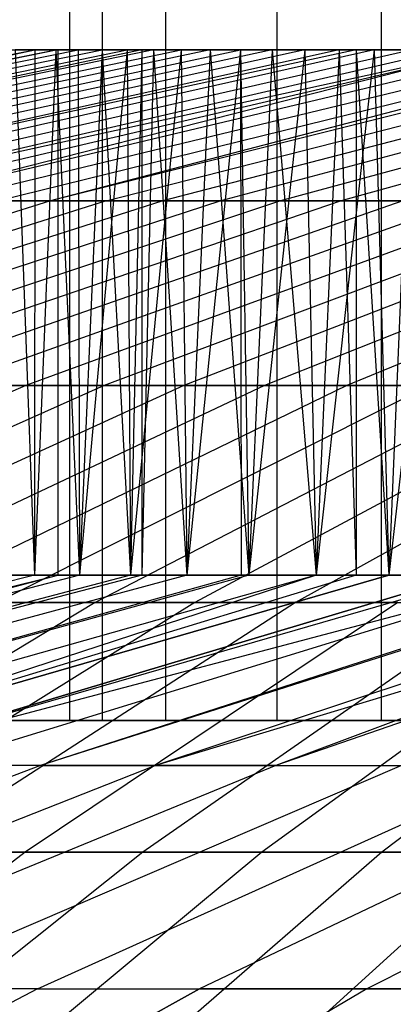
# Model space of a CAD drawing. Extents: x -125 to 125, y -143 to 0.
# Tile 170 of 241: x -9.57 to -8.41, y -26.68 to -23.62. Entities that reach past the tile are written whole.
import ezdxf

# ---------------------------------------------------------------- set-up
doc = ezdxf.new("R2010")
doc.units = 0
doc.header["$LTSCALE"] = 25.4
doc.layers.get('0').update_dxf_attribs({"linetype": 'CONTINUOUS'})

# ---------------------------------------------------------------- blocks, each defined once
blk = doc.blocks.new('NL2500026672_STL')
at = {"color": 0}
for p, q in [((-9.4185, -25.8, -17.6434), (-9.4185, -19.8, -17.6434)), ((-9.4185, -25.8, -17.6434), (-9.4185, -19.8, -17.6434)), ((-9.3177, -25.8, 17.6969), (-9.3177, -19.8, 17.6969)), ((-9.3177, -25.8, 17.6969), (-9.3177, -19.8, 17.6969)), ((-9.1214, -19.8, 16.0951), (-9.1214, -25.8, 16.0951)), ((-9.1214, -19.8, 16.0951), (-9.1214, -25.8, 16.0951)), ((-8.7752, -19.8, -16.2864), (-8.7752, -25.8, -16.2864)), ((-8.7752, -19.8, -16.2864), (-8.7752, -25.8, -16.2864)), ((-8.4495, -25.8, -18.1275), (-8.4495, -19.8, -18.1275)), ((-8.4495, -25.8, -18.1275), (-8.4495, -19.8, -18.1275)), ((-11.8823, -24.1847, -3.7503), (-9.5279, -23.7144, -3.0072)), ((-11.8823, -24.1847, -3.7503), (-9.5279, -23.7144, -3.0072)), ((-11.8006, -24.1847, 4), (-9.4624, -23.7144, 3.2074)), ((-11.8006, -24.1847, 4), (-9.4624, -23.7144, 3.2074)), ((-9.4561, -23.7144, -3.226), (-11.7136, -24.1847, -4.2479)), ((-11.7136, -24.1847, -4.2479), (-9.5279, -23.7144, -3.0072)), ((-11.7136, -24.1847, -4.2479), (-9.5279, -23.7144, -3.0072)), ((-11.7136, -24.1847, -4.2479), (-9.3926, -23.7144, -3.4062)), ((-11.7136, -24.1847, -4.2479), (-9.3926, -23.7144, -3.4062)), ((-9.4561, -23.7144, -3.226), (-11.7136, -24.1847, -4.2479)), ((-11.6215, -24.1847, 4.4939), (-9.3187, -23.7144, 3.6035)), ((-11.6215, -24.1847, 4.4939), (-9.3187, -23.7144, 3.6035)), ((-11.5241, -24.1847, -4.7379), (-9.2407, -23.7144, -3.7991)), ((-11.5241, -24.1847, -4.7379), (-9.2407, -23.7144, -3.7991)), ((-9.1585, -23.7144, 3.9931), (-11.4217, -24.1847, 4.9798)), ((-9.1585, -23.7144, 3.9931), (-11.4217, -24.1847, 4.9798)), ((-9.1953, -23.7144, 3.9076), (-11.4217, -24.1847, 4.9798)), ((-9.1953, -23.7144, 3.9076), (-11.4217, -24.1847, 4.9798)), ((-11.3142, -24.1847, -5.2195), (-9.0723, -23.7144, -4.1853)), ((-11.3142, -24.1847, -5.2195), (-9.0723, -23.7144, -4.1853)), ((-8.9821, -23.7144, 4.3756), (-11.2016, -24.1847, 5.4569)), ((-8.9821, -23.7144, 4.3756), (-11.2016, -24.1847, 5.4569)), ((-11.0841, -24.1847, -5.6918), (-8.8878, -23.7144, -4.564)), ((-11.0841, -24.1847, -5.6918), (-8.8878, -23.7144, -4.564)), ((-8.7896, -23.7144, 4.7504), (-10.9616, -24.1847, 5.9243)), ((-8.7896, -23.7144, 4.7504), (-10.9616, -24.1847, 5.9243)), ((-8.6875, -23.7144, -4.9347), (-10.8343, -24.1847, -6.1541)), ((-8.6875, -23.7144, -4.9347), (-10.8343, -24.1847, -6.1541)), ((-8.5284, -23.7144, 5.2048), (-10.7021, -24.1847, 6.3811)), ((-8.5815, -23.7144, 5.1167), (-10.7021, -24.1847, 6.3811)), ((-8.5284, -23.7144, 5.2048), (-10.7021, -24.1847, 6.3811)), ((-8.5815, -23.7144, 5.1167), (-10.7021, -24.1847, 6.3811)), ((-8.4718, -23.7144, -5.2965), (-10.5652, -24.1847, -6.6053)), ((-8.4718, -23.7144, -5.2965), (-10.5652, -24.1847, -6.6053)), ((-10.4236, -24.1847, 6.8266), (-8.3582, -23.7144, 5.4739)), ((-10.4236, -24.1847, 6.8266), (-8.3582, -23.7144, 5.4739)), ((-8.241, -23.7144, -5.6489), (-10.2774, -24.1847, -7.0448)), ((-8.241, -23.7144, -5.6489), (-10.2774, -24.1847, -7.0448)), ((-8.1257, -23.7144, -5.8135), (-10.2774, -24.1847, -7.0448)), ((-8.1257, -23.7144, -5.8135), (-10.2774, -24.1847, -7.0448)), ((-10.1265, -24.1847, 7.2599), (-8.12, -23.7144, 5.8214)), ((-10.1265, -24.1847, 7.2599), (-8.12, -23.7144, 5.8214)), ((-8.1257, -23.7144, -5.8135), (-9.9712, -24.1847, -7.4718)), ((-9.9712, -24.1847, -7.4718), (-7.9955, -23.7144, -5.9913)), ((-9.9712, -24.1847, -7.4718), (-7.9955, -23.7144, -5.9913)), ((-8.1257, -23.7144, -5.8135), (-9.9712, -24.1847, -7.4718)), ((-9.8115, -24.1847, 7.6804), (-7.8674, -23.7144, 6.1586)), ((-9.8115, -24.1847, 7.6804), (-7.8674, -23.7144, 6.1586)), ((-9.6474, -24.1847, -7.8855), (-7.7358, -23.7144, -6.3231)), ((-9.6474, -24.1847, -7.8855), (-7.7358, -23.7144, -6.3231)), ((-9.6462, -23.7144, -2.6029), (-9.5279, -23.7144, -3.0072)), ((-9.6462, -23.7144, -2.6029), (-9.5279, -23.7144, -3.0072)), ((-9.4624, -23.7144, 3.2074), (-9.5892, -23.7144, 2.8057)), ((-9.5892, -23.7144, 2.8057), (-9.5288, -25.3479, 3.0044)), ((-9.5892, -23.7144, 2.8057), (-9.5288, -25.3479, 3.0044)), ((-9.4624, -23.7144, 3.2074), (-9.5892, -23.7144, 2.8057)), ((-9.5279, -23.7144, -3.0072), (-9.5288, -25.3479, -3.0044)), ((-9.5279, -23.7144, -3.0072), (-9.5288, -25.3479, -3.0044)), ((-9.4624, -23.7144, 3.2074), (-9.5288, -25.3479, 3.0044)), ((-9.4624, -23.7144, 3.2074), (-9.5288, -25.3479, 3.0044)), ((-9.5279, -23.7144, -3.0072), (-9.4561, -23.7144, -3.226)), ((-9.5279, -23.7144, -3.0072), (-9.4561, -23.7144, -3.226)), ((-7.6008, -23.7144, 6.4847), (-9.479, -24.1847, 8.0872)), ((-7.6008, -23.7144, 6.4847), (-9.479, -24.1847, 8.0872)), ((-7.6797, -23.7144, 6.3911), (-9.479, -24.1847, 8.0872)), ((-7.6797, -23.7144, 6.3911), (-9.479, -24.1847, 8.0872)), ((-9.3187, -23.7144, 3.6035), (-9.4624, -23.7144, 3.2074)), ((-9.4624, -23.7144, 3.2074), (-9.3886, -25.3479, 3.4172)), ((-9.4624, -23.7144, 3.2074), (-9.3886, -25.3479, 3.4172)), ((-9.3187, -23.7144, 3.6035), (-9.4624, -23.7144, 3.2074)), ((-9.4561, -23.7144, -3.226), (-9.3926, -23.7144, -3.4062)), ((-9.4561, -23.7144, -3.226), (-9.3926, -23.7144, -3.4062)), ((-9.4561, -23.7144, -3.226), (-9.4561, -25.3479, -3.226)), ((-9.4561, -23.7144, -3.226), (-9.4561, -25.3479, -3.226)), ((-9.3926, -23.7144, -3.4062), (-9.2407, -23.7144, -3.7991)), ((-9.3926, -23.7144, -3.4062), (-9.2407, -23.7144, -3.7991)), ((-9.3926, -23.7144, -3.4062), (-9.3886, -25.3479, -3.4172)), ((-9.3926, -23.7144, -3.4062), (-9.3886, -25.3479, -3.4172)), ((-9.2407, -23.7144, -3.7991), (-9.3886, -25.3479, -3.4172)), ((-9.2407, -23.7144, -3.7991), (-9.3886, -25.3479, -3.4172)), ((-9.3187, -23.7144, 3.6035), (-9.3886, -25.3479, 3.4172)), ((-9.3187, -23.7144, 3.6035), (-9.3886, -25.3479, 3.4172)), ((-9.1953, -23.7144, 3.9076), (-9.3187, -23.7144, 3.6035)), ((-9.3187, -23.7144, 3.6035), (-9.2306, -25.3479, 3.8235)), ((-9.3187, -23.7144, 3.6035), (-9.2306, -25.3479, 3.8235)), ((-9.1953, -23.7144, 3.9076), (-9.3187, -23.7144, 3.6035)), ((-9.3064, -24.1847, -8.2852), (-7.4624, -23.7144, -6.6436)), ((-9.3064, -24.1847, -8.2852), (-7.4624, -23.7144, -6.6436)), ((-9.2407, -23.7144, -3.7991), (-9.0723, -23.7144, -4.1853)), ((-9.2407, -23.7144, -3.7991), (-9.0723, -23.7144, -4.1853)), ((-9.2407, -23.7144, -3.7991), (-9.2306, -25.3479, -3.8235)), ((-9.2407, -23.7144, -3.7991), (-9.2306, -25.3479, -3.8235)), ((-9.0723, -23.7144, -4.1853), (-9.2306, -25.3479, -3.8235)), ((-9.0723, -23.7144, -4.1853), (-9.2306, -25.3479, -3.8235)), ((-9.1953, -23.7144, 3.9076), (-9.2306, -25.3479, 3.8235)), ((-9.1953, -23.7144, 3.9076), (-9.2306, -25.3479, 3.8235)), ((-9.1585, -23.7144, 3.9931), (-9.1953, -23.7144, 3.9076)), ((-9.1953, -23.7144, 3.9076), (-9.1953, -25.3479, 3.9076)), ((-9.1953, -23.7144, 3.9076), (-9.1953, -25.3479, 3.9076)), ((-9.1585, -23.7144, 3.9931), (-9.1953, -23.7144, 3.9076)), ((-9.1585, -23.7144, 3.9931), (-9.1953, -25.3479, 3.9076)), ((-9.1585, -23.7144, 3.9931), (-9.1953, -25.3479, 3.9076)), ((-8.9821, -23.7144, 4.3756), (-9.1585, -23.7144, 3.9931)), ((-9.1585, -23.7144, 3.9931), (-9.0551, -25.3479, 4.2225)), ((-9.1585, -23.7144, 3.9931), (-9.0551, -25.3479, 4.2225)), ((-8.9821, -23.7144, 4.3756), (-9.1585, -23.7144, 3.9931)), ((-7.3206, -23.7144, 6.7994), (-9.1296, -24.1847, 8.4796)), ((-7.3206, -23.7144, 6.7994), (-9.1296, -24.1847, 8.4796)), ((-9.0723, -23.7144, -4.1853), (-8.8878, -23.7144, -4.564)), ((-9.0723, -23.7144, -4.1853), (-8.8878, -23.7144, -4.564)), ((-9.0723, -23.7144, -4.1853), (-9.0551, -25.3479, -4.2225)), ((-9.0723, -23.7144, -4.1853), (-9.0551, -25.3479, -4.2225)), ((-8.8878, -23.7144, -4.564), (-9.0551, -25.3479, -4.2225)), ((-8.8878, -23.7144, -4.564), (-9.0551, -25.3479, -4.2225)), ((-8.9821, -23.7144, 4.3756), (-9.0551, -25.3479, 4.2225)), ((-8.9821, -23.7144, 4.3756), (-9.0551, -25.3479, 4.2225)), ((-8.7896, -23.7144, 4.7504), (-8.9821, -23.7144, 4.3756)), ((-8.9821, -23.7144, 4.3756), (-8.8623, -25.3479, 4.6134)), ((-8.9821, -23.7144, 4.3756), (-8.8623, -25.3479, 4.6134)), ((-8.7896, -23.7144, 4.7504), (-8.9821, -23.7144, 4.3756)), ((-7.1927, -23.7144, -6.9346), (-8.9488, -24.1847, -8.6702)), ((-7.1927, -23.7144, -6.9346), (-8.9488, -24.1847, -8.6702)), ((-8.8878, -23.7144, -4.564), (-8.6875, -23.7144, -4.9347)), ((-8.8878, -23.7144, -4.564), (-8.6875, -23.7144, -4.9347)), ((-8.8878, -23.7144, -4.564), (-8.8623, -25.3479, -4.6134)), ((-8.8878, -23.7144, -4.564), (-8.8623, -25.3479, -4.6134)), ((-8.8878, -23.7144, -4.564), (-8.8856, -25.3479, -4.5684)), ((-8.8878, -23.7144, -4.564), (-8.8856, -25.3479, -4.5684)), ((-8.6875, -23.7144, -4.9347), (-8.8623, -25.3479, -4.6134)), ((-8.6875, -23.7144, -4.9347), (-8.8623, -25.3479, -4.6134)), ((-8.7896, -23.7144, 4.7504), (-8.8623, -25.3479, 4.6134)), ((-8.7896, -23.7144, 4.7504), (-8.8623, -25.3479, 4.6134)), ((-8.5815, -23.7144, 5.1167), (-8.7896, -23.7144, 4.7504)), ((-8.7896, -23.7144, 4.7504), (-8.6526, -25.3479, 4.9956)), ((-8.7896, -23.7144, 4.7504), (-8.6526, -25.3479, 4.9956)), ((-8.5815, -23.7144, 5.1167), (-8.7896, -23.7144, 4.7504)), ((-7.0275, -23.7144, 7.102), (-8.764, -24.1847, 8.8569)), ((-7.0275, -23.7144, 7.102), (-8.764, -24.1847, 8.8569)), ((-8.6875, -23.7144, -4.9347), (-8.4718, -23.7144, -5.2965)), ((-8.6875, -23.7144, -4.9347), (-8.4718, -23.7144, -5.2965)), ((-8.6875, -23.7144, -4.9347), (-8.6526, -25.3479, -4.9956)), ((-8.6875, -23.7144, -4.9347), (-8.6526, -25.3479, -4.9956)), ((-8.4718, -23.7144, -5.2965), (-8.6526, -25.3479, -4.9956)), ((-8.4718, -23.7144, -5.2965), (-8.6526, -25.3479, -4.9956)), ((-8.5815, -23.7144, 5.1167), (-8.6526, -25.3479, 4.9956)), ((-8.5815, -23.7144, 5.1167), (-8.6526, -25.3479, 4.9956)), ((-8.5284, -23.7144, 5.2048), (-8.5815, -23.7144, 5.1167)), ((-8.5815, -23.7144, 5.1167), (-8.5284, -25.3479, 5.2048)), ((-8.5815, -23.7144, 5.1167), (-8.5284, -25.3479, 5.2048)), ((-8.5284, -23.7144, 5.2048), (-8.5815, -23.7144, 5.1167)), ((-6.8762, -23.7144, -7.2486), (-8.5754, -24.1847, -9.0397)), ((-6.8762, -23.7144, -7.2486), (-8.5754, -24.1847, -9.0397)), ((-8.3582, -23.7144, 5.4739), (-8.5284, -23.7144, 5.2048)), ((-8.5284, -23.7144, 5.2048), (-8.5284, -25.3479, 5.2048)), ((-8.5284, -23.7144, 5.2048), (-8.5284, -25.3479, 5.2048)), ((-8.5284, -23.7144, 5.2048), (-8.4265, -25.3479, 5.3683)), ((-8.5284, -23.7144, 5.2048), (-8.4265, -25.3479, 5.3683)), ((-8.3582, -23.7144, 5.4739), (-8.5284, -23.7144, 5.2048)), ((-8.4718, -23.7144, -5.2965), (-8.241, -23.7144, -5.6489)), ((-8.4718, -23.7144, -5.2965), (-8.241, -23.7144, -5.6489)), ((-8.4718, -23.7144, -5.2965), (-8.4265, -25.3479, -5.3683)), ((-8.4718, -23.7144, -5.2965), (-8.4265, -25.3479, -5.3683)), ((-8.241, -23.7144, -5.6489), (-8.4265, -25.3479, -5.3683)), ((-8.241, -23.7144, -5.6489), (-8.4265, -25.3479, -5.3683)), ((-8.3582, -23.7144, 5.4739), (-8.4265, -25.3479, 5.3683)), ((-8.3582, -23.7144, 5.4739), (-8.4265, -25.3479, 5.3683)), ((-9.479, -24.1847, 8.0872), (-11.3406, -24.7581, 9.6754)), ((-9.479, -24.1847, 8.0872), (-11.3406, -24.7581, 9.6754)), ((-9.3064, -24.1847, -8.2852), (-11.1341, -24.7581, -9.9124)), ((-9.3064, -24.1847, -8.2852), (-11.1341, -24.7581, -9.9124)), ((-9.1296, -24.1847, 8.4796), (-10.9226, -24.7581, 10.1449)), ((-9.1296, -24.1847, 8.4796), (-10.9226, -24.7581, 10.1449)), ((-8.9488, -24.1847, -8.6702), (-10.7063, -24.7581, -10.3729)), ((-8.9488, -24.1847, -8.6702), (-10.7063, -24.7581, -10.3729)), ((-8.764, -24.1847, 8.8569), (-10.4852, -24.7581, 10.5963)), ((-8.764, -24.1847, 8.8569), (-10.4852, -24.7581, 10.5963)), ((-8.5754, -24.1847, -9.0397), (-10.2595, -24.7581, -10.8151)), ((-8.5754, -24.1847, -9.0397), (-10.2595, -24.7581, -10.8151)), ((-8.3829, -24.1847, 9.2185), (-10.0292, -24.7581, 11.0289)), ((-8.3829, -24.1847, 9.2185), (-10.0292, -24.7581, 11.0289)), ((-9.8115, -24.1847, 7.6804), (-9.479, -24.1847, 8.0872)), ((-9.8115, -24.1847, 7.6804), (-9.479, -24.1847, 8.0872)), ((-8.1867, -24.1847, -9.3932), (-9.7944, -24.7581, -11.2379)), ((-8.1867, -24.1847, -9.3932), (-9.7944, -24.7581, -11.2379)), ((-9.3064, -24.1847, -8.2852), (-9.6474, -24.1847, -7.8855)), ((-9.3064, -24.1847, -8.2852), (-9.6474, -24.1847, -7.8855)), ((-7.9868, -24.1847, 9.5637), (-9.5553, -24.7581, 11.4419)), ((-7.9868, -24.1847, 9.5637), (-9.5553, -24.7581, 11.4419)), ((-9.479, -24.1847, 8.0872), (-9.1296, -24.1847, 8.4796)), ((-9.479, -24.1847, 8.0872), (-9.1296, -24.1847, 8.4796)), ((-7.7834, -24.1847, -9.73), (-9.312, -24.7581, -11.6409)), ((-7.7834, -24.1847, -9.73), (-9.312, -24.7581, -11.6409)), ((-8.9488, -24.1847, -8.6702), (-9.3064, -24.1847, -8.2852)), ((-8.9488, -24.1847, -8.6702), (-9.3064, -24.1847, -8.2852)), ((-9.1296, -24.1847, 8.4796), (-8.764, -24.1847, 8.8569)), ((-9.1296, -24.1847, 8.4796), (-8.764, -24.1847, 8.8569)), ((-7.5765, -24.1847, 9.8919), (-9.0645, -24.7581, 11.8346)), ((-7.5765, -24.1847, 9.8919), (-9.0645, -24.7581, 11.8346)), ((-8.5754, -24.1847, -9.0397), (-8.9488, -24.1847, -8.6702)), ((-8.5754, -24.1847, -9.0397), (-8.9488, -24.1847, -8.6702)), ((-7.3663, -24.1847, -10.0494), (-8.813, -24.7581, -12.0231)), ((-7.3663, -24.1847, -10.0494), (-8.813, -24.7581, -12.0231)), ((-8.764, -24.1847, 8.8569), (-8.3829, -24.1847, 9.2185)), ((-8.764, -24.1847, 8.8569), (-8.3829, -24.1847, 9.2185)), ((-8.1867, -24.1847, -9.3932), (-8.5754, -24.1847, -9.0397)), ((-8.1867, -24.1847, -9.3932), (-8.5754, -24.1847, -9.0397)), ((-7.1528, -24.1847, 10.2025), (-8.5575, -24.7581, 12.2062)), ((-7.1528, -24.1847, 10.2025), (-8.5575, -24.7581, 12.2062)), ((-9.5553, -24.7581, 11.4419), (-11.1071, -25.4333, 13.3001)), ((-9.5553, -24.7581, 11.4419), (-11.1071, -25.4333, 13.3001)), ((-9.312, -24.7581, -11.6409), (-10.8242, -25.4333, -13.5313)), ((-9.312, -24.7581, -11.6409), (-10.8242, -25.4333, -13.5313)), ((-9.0645, -24.7581, 11.8346), (-10.5365, -25.4333, 13.7565)), ((-9.0645, -24.7581, 11.8346), (-10.5365, -25.4333, 13.7565)), ((-8.813, -24.7581, -12.0231), (-10.2442, -25.4333, -13.9756)), ((-8.813, -24.7581, -12.0231), (-10.2442, -25.4333, -13.9756)), ((-10.0292, -24.7581, 11.0289), (-9.5553, -24.7581, 11.4419)), ((-10.0292, -24.7581, 11.0289), (-9.5553, -24.7581, 11.4419)), ((-8.5575, -24.7581, 12.2062), (-9.9473, -25.4333, 14.1885)), ((-8.5575, -24.7581, 12.2062), (-9.9473, -25.4333, 14.1885)), ((-9.312, -24.7581, -11.6409), (-9.7944, -24.7581, -11.2379)), ((-9.312, -24.7581, -11.6409), (-9.7944, -24.7581, -11.2379)), ((-8.2983, -24.7581, -12.3839), (-9.6459, -25.4333, -14.395)), ((-8.2983, -24.7581, -12.3839), (-9.6459, -25.4333, -14.395)), ((-9.5553, -24.7581, 11.4419), (-9.0645, -24.7581, 11.8346)), ((-9.5553, -24.7581, 11.4419), (-9.0645, -24.7581, 11.8346)), ((-8.0354, -24.7581, 12.5561), (-9.3403, -25.4333, 14.5952)), ((-8.0354, -24.7581, 12.5561), (-9.3403, -25.4333, 14.5952)), ((-8.813, -24.7581, -12.0231), (-9.312, -24.7581, -11.6409)), ((-8.813, -24.7581, -12.0231), (-9.312, -24.7581, -11.6409)), ((-9.0645, -24.7581, 11.8346), (-8.5575, -24.7581, 12.2062)), ((-9.0645, -24.7581, 11.8346), (-8.5575, -24.7581, 12.2062)), ((-7.7688, -24.7581, -12.7227), (-9.0305, -25.4333, -14.7889)), ((-7.7688, -24.7581, -12.7227), (-9.0305, -25.4333, -14.7889)), ((-8.2983, -24.7581, -12.3839), (-8.813, -24.7581, -12.0231)), ((-8.2983, -24.7581, -12.3839), (-8.813, -24.7581, -12.0231)), ((-7.4989, -24.7581, 12.8837), (-8.7167, -25.4333, 14.976)), ((-7.4989, -24.7581, 12.8837), (-8.7167, -25.4333, 14.976)), ((-8.5575, -24.7581, 12.2062), (-8.0354, -24.7581, 12.5561)), ((-8.5575, -24.7581, 12.2062), (-8.0354, -24.7581, 12.5561)), ((-9.5288, -25.3479, 3.0044), (-11.8399, -25.9403, 3.7331)), ((-9.5288, -25.3479, -3.0044), (-11.8399, -25.9403, -3.7331)), ((-11.8399, -25.9403, -3.7331), (-9.4561, -25.3479, -3.226)), ((-9.5288, -25.3479, -3.0044), (-11.8399, -25.9403, -3.7331)), ((-9.5288, -25.3479, 3.0044), (-11.8399, -25.9403, 3.7331)), ((-11.8399, -25.9403, -3.7331), (-9.4561, -25.3479, -3.226)), ((-9.3886, -25.3479, 3.4172), (-11.6658, -25.9403, 4.246)), ((-9.3886, -25.3479, 3.4172), (-11.6658, -25.9403, 4.246)), ((-11.6658, -25.9403, -4.246), (-9.4561, -25.3479, -3.226)), ((-9.3886, -25.3479, -3.4172), (-11.6658, -25.9403, -4.246)), ((-9.3886, -25.3479, -3.4172), (-11.6658, -25.9403, -4.246)), ((-11.6658, -25.9403, -4.246), (-9.4561, -25.3479, -3.226)), ((-9.2306, -25.3479, 3.8235), (-11.4695, -25.9403, 4.7508)), ((-9.2306, -25.3479, 3.8235), (-11.4695, -25.9403, 4.7508)), ((-9.1953, -25.3479, 3.9076), (-11.4695, -25.9403, 4.7508)), ((-9.1953, -25.3479, 3.9076), (-11.4695, -25.9403, 4.7508)), ((-9.2306, -25.3479, -3.8235), (-11.4695, -25.9403, -4.7508)), ((-9.2306, -25.3479, -3.8235), (-11.4695, -25.9403, -4.7508)), ((-9.0551, -25.3479, 4.2225), (-11.2513, -25.9403, 5.2466)), ((-9.0551, -25.3479, 4.2225), (-11.2513, -25.9403, 5.2466)), ((-9.0551, -25.3479, -4.2225), (-11.2513, -25.9403, -5.2466)), ((-9.0551, -25.3479, -4.2225), (-11.2513, -25.9403, -5.2466)), ((-8.8623, -25.3479, 4.6134), (-11.0118, -25.9403, 5.7324)), ((-8.8623, -25.3479, 4.6134), (-11.0118, -25.9403, 5.7324)), ((-8.8623, -25.3479, -4.6134), (-11.0118, -25.9403, -5.7324)), ((-8.8623, -25.3479, -4.6134), (-11.0118, -25.9403, -5.7324)), ((-8.8856, -25.3479, -4.5684), (-11.0118, -25.9403, -5.7324)), ((-8.8856, -25.3479, -4.5684), (-11.0118, -25.9403, -5.7324)), ((-8.6526, -25.3479, 4.9956), (-10.7512, -25.9403, 6.2072)), ((-8.6526, -25.3479, 4.9956), (-10.7512, -25.9403, 6.2072)), ((-8.6526, -25.3479, -4.9956), (-10.7512, -25.9403, -6.2072)), ((-8.6526, -25.3479, -4.9956), (-10.7512, -25.9403, -6.2072)), ((-10.4703, -25.9403, 6.6703), (-8.4265, -25.3479, 5.3683)), ((-8.4265, -25.3479, -5.3683), (-10.4703, -25.9403, -6.6703)), ((-8.6526, -25.3479, 4.9956), (-10.4703, -25.9403, 6.6703)), ((-8.6526, -25.3479, 4.9956), (-10.4703, -25.9403, 6.6703)), ((-8.5284, -25.3479, 5.2048), (-10.4703, -25.9403, 6.6703)), ((-8.5284, -25.3479, 5.2048), (-10.4703, -25.9403, 6.6703)), ((-10.4703, -25.9403, 6.6703), (-8.4265, -25.3479, 5.3683)), ((-8.4265, -25.3479, -5.3683), (-10.4703, -25.9403, -6.6703)), ((-8.1843, -25.3479, 5.7307), (-10.1693, -25.9403, 7.1206)), ((-10.1693, -25.9403, -7.1206), (-8.1843, -25.3479, -5.7307)), ((-8.1843, -25.3479, 5.7307), (-10.1693, -25.9403, 7.1206)), ((-7.9265, -25.3479, -6.0822), (-10.1693, -25.9403, -7.1206)), ((-7.9265, -25.3479, -6.0822), (-10.1693, -25.9403, -7.1206)), ((-8.1257, -25.3479, -5.8135), (-10.1693, -25.9403, -7.1206)), ((-8.1257, -25.3479, -5.8135), (-10.1693, -25.9403, -7.1206)), ((-10.1693, -25.9403, -7.1206), (-8.1843, -25.3479, -5.7307)), ((-7.9265, -25.3479, 6.0822), (-9.8491, -25.9403, 7.5574)), ((-7.9265, -25.3479, 6.0822), (-9.8491, -25.9403, 7.5574)), ((-7.9265, -25.3479, -6.0822), (-9.8491, -25.9403, -7.5574)), ((-7.9265, -25.3479, -6.0822), (-9.8491, -25.9403, -7.5574)), ((-9.6507, -25.3479, -2.5859), (-9.5288, -25.3479, -3.0044)), ((-9.5288, -25.3479, 3.0044), (-9.6507, -25.3479, 2.5859)), ((-9.5288, -25.3479, 3.0044), (-9.6507, -25.3479, 2.5859)), ((-9.6507, -25.3479, -2.5859), (-9.5288, -25.3479, -3.0044)), ((-9.5288, -25.3479, -3.0044), (-9.4561, -25.3479, -3.226)), ((-9.3886, -25.3479, 3.4172), (-9.5288, -25.3479, 3.0044)), ((-9.5288, -25.3479, -3.0044), (-9.4561, -25.3479, -3.226)), ((-9.3886, -25.3479, 3.4172), (-9.5288, -25.3479, 3.0044)), ((-7.6797, -25.3479, 6.3911), (-9.51, -25.9403, 7.9799)), ((-7.6797, -25.3479, 6.3911), (-9.51, -25.9403, 7.9799)), ((-7.6537, -25.3479, 6.4222), (-9.51, -25.9403, 7.9799)), ((-7.6537, -25.3479, 6.4222), (-9.51, -25.9403, 7.9799)), ((-7.6537, -25.3479, -6.4222), (-9.51, -25.9403, -7.9799)), ((-7.6537, -25.3479, -6.4222), (-9.51, -25.9403, -7.9799)), ((-9.4561, -25.3479, -3.226), (-9.3886, -25.3479, -3.4172)), ((-9.4561, -25.3479, -3.226), (-9.3886, -25.3479, -3.4172)), ((-9.3886, -25.3479, -3.4172), (-9.2306, -25.3479, -3.8235)), ((-9.2306, -25.3479, 3.8235), (-9.3886, -25.3479, 3.4172)), ((-9.2306, -25.3479, 3.8235), (-9.3886, -25.3479, 3.4172)), ((-9.3886, -25.3479, -3.4172), (-9.2306, -25.3479, -3.8235)), ((-9.2306, -25.3479, -3.8235), (-9.0551, -25.3479, -4.2225)), ((-9.1953, -25.3479, 3.9076), (-9.2306, -25.3479, 3.8235)), ((-9.1953, -25.3479, 3.9076), (-9.2306, -25.3479, 3.8235)), ((-9.2306, -25.3479, -3.8235), (-9.0551, -25.3479, -4.2225)), ((-9.0551, -25.3479, 4.2225), (-9.1953, -25.3479, 3.9076)), ((-9.0551, -25.3479, 4.2225), (-9.1953, -25.3479, 3.9076)), ((-7.3663, -25.3479, 6.7499), (-9.1529, -25.9403, 8.3871)), ((-7.3663, -25.3479, 6.7499), (-9.1529, -25.9403, 8.3871)), ((-7.1927, -25.3479, -6.9346), (-9.1529, -25.9403, -8.3871)), ((-7.1927, -25.3479, -6.9346), (-9.1529, -25.9403, -8.3871)), ((-7.3663, -25.3479, -6.7499), (-9.1529, -25.9403, -8.3871)), ((-7.3663, -25.3479, -6.7499), (-9.1529, -25.9403, -8.3871)), ((-9.0551, -25.3479, -4.2225), (-8.8856, -25.3479, -4.5684)), ((-8.8623, -25.3479, 4.6134), (-9.0551, -25.3479, 4.2225)), ((-8.8623, -25.3479, 4.6134), (-9.0551, -25.3479, 4.2225)), ((-9.0551, -25.3479, -4.2225), (-8.8856, -25.3479, -4.5684)), ((-8.8856, -25.3479, -4.5684), (-8.8623, -25.3479, -4.6134)), ((-8.8856, -25.3479, -4.5684), (-8.8623, -25.3479, -4.6134)), ((-8.8623, -25.3479, -4.6134), (-8.6526, -25.3479, -4.9956)), ((-8.6526, -25.3479, 4.9956), (-8.8623, -25.3479, 4.6134)), ((-8.6526, -25.3479, 4.9956), (-8.8623, -25.3479, 4.6134)), ((-8.8623, -25.3479, -4.6134), (-8.6526, -25.3479, -4.9956)), ((-7.0648, -25.3479, 7.0648), (-8.7783, -25.9403, 8.7783)), ((-7.0648, -25.3479, 7.0648), (-8.7783, -25.9403, 8.7783)), ((-7.0648, -25.3479, -7.0648), (-8.7783, -25.9403, -8.7783)), ((-7.0648, -25.3479, -7.0648), (-8.7783, -25.9403, -8.7783)), ((-7.1927, -25.3479, -6.9346), (-8.7783, -25.9403, -8.7783)), ((-7.1927, -25.3479, -6.9346), (-8.7783, -25.9403, -8.7783)), ((-8.6526, -25.3479, -4.9956), (-8.4265, -25.3479, -5.3683)), ((-8.5284, -25.3479, 5.2048), (-8.6526, -25.3479, 4.9956)), ((-8.5284, -25.3479, 5.2048), (-8.6526, -25.3479, 4.9956)), ((-8.6526, -25.3479, -4.9956), (-8.4265, -25.3479, -5.3683)), ((-8.4265, -25.3479, 5.3683), (-8.5284, -25.3479, 5.2048)), ((-8.4265, -25.3479, 5.3683), (-8.5284, -25.3479, 5.2048)), ((-8.4265, -25.3479, -5.3683), (-8.1843, -25.3479, -5.7307)), ((-8.1843, -25.3479, 5.7307), (-8.4265, -25.3479, 5.3683)), ((-8.1843, -25.3479, 5.7307), (-8.4265, -25.3479, 5.3683)), ((-8.4265, -25.3479, -5.3683), (-8.1843, -25.3479, -5.7307)), ((-9.3403, -25.4333, 14.5952), (-10.6288, -26.2094, 16.6087)), ((-9.3403, -25.4333, 14.5952), (-10.6288, -26.2094, 16.6087)), ((-9.0305, -25.4333, -14.7889), (-10.2763, -26.2094, -16.8291)), ((-9.0305, -25.4333, -14.7889), (-10.2763, -26.2094, -16.8291)), ((-9.9473, -25.4333, 14.1885), (-9.3403, -25.4333, 14.5952)), ((-9.9473, -25.4333, 14.1885), (-9.3403, -25.4333, 14.5952)), ((-8.7167, -25.4333, 14.976), (-9.9192, -26.2094, 17.042)), ((-8.7167, -25.4333, 14.976), (-9.9192, -26.2094, 17.042)), ((-9.0305, -25.4333, -14.7889), (-9.6459, -25.4333, -14.395)), ((-9.0305, -25.4333, -14.7889), (-9.6459, -25.4333, -14.395)), ((-8.399, -25.4333, -15.1564), (-9.5577, -26.2094, -17.2473)), ((-8.399, -25.4333, -15.1564), (-9.5577, -26.2094, -17.2473)), ((-9.3403, -25.4333, 14.5952), (-8.7167, -25.4333, 14.976)), ((-9.3403, -25.4333, 14.5952), (-8.7167, -25.4333, 14.976)), ((-8.0776, -25.4333, 15.3301), (-9.1919, -26.2094, 17.445)), ((-8.0776, -25.4333, 15.3301), (-9.1919, -26.2094, 17.445)), ((-8.399, -25.4333, -15.1564), (-9.0305, -25.4333, -14.7889)), ((-8.399, -25.4333, -15.1564), (-9.0305, -25.4333, -14.7889)), ((-7.7526, -25.4333, -15.497), (-8.8221, -26.2094, -17.6349)), ((-7.7526, -25.4333, -15.497), (-8.8221, -26.2094, -17.6349)), ((-8.7167, -25.4333, 14.976), (-8.0776, -25.4333, 15.3301)), ((-8.7167, -25.4333, 14.976), (-8.0776, -25.4333, 15.3301)), ((-7.4242, -25.4333, 15.657), (-8.4484, -26.2094, 17.817)), ((-7.4242, -25.4333, 15.657), (-8.4484, -26.2094, 17.817)), ((-10.3599, -25.8, -17.1077), (-9.4185, -25.8, -17.6434)), ((-10.3599, -25.8, -17.1077), (-9.4185, -25.8, -17.6434)), ((-9.3177, -25.8, 17.6969), (-10.2621, -25.8, 17.1665)), ((-9.3177, -25.8, 17.6969), (-10.2621, -25.8, 17.1665)), ((-10.0095, -25.8, 15.5583), (-9.1214, -25.8, 16.0951)), ((-10.0095, -25.8, 15.5583), (-9.1214, -25.8, 16.0951)), ((-8.7752, -25.8, -16.2864), (-9.6746, -25.8, -15.7687)), ((-8.7752, -25.8, -16.2864), (-9.6746, -25.8, -15.7687)), ((-9.4185, -25.8, -17.6434), (-8.4495, -25.8, -18.1275)), ((-9.4185, -25.8, -17.6434), (-8.4495, -25.8, -18.1275)), ((-8.346, -25.8, 18.1754), (-9.3177, -25.8, 17.6969)), ((-8.346, -25.8, 18.1754), (-9.3177, -25.8, 17.6969)), ((-9.1214, -25.8, 16.0951), (-8.2045, -25.8, 16.5812)), ((-9.1214, -25.8, 16.0951), (-8.2045, -25.8, 16.5812)), ((-7.8482, -25.8, -16.7528), (-8.7752, -25.8, -16.2864)), ((-7.8482, -25.8, -16.7528), (-8.7752, -25.8, -16.2864)), ((-8.4495, -25.8, -18.1275), (-7.4557, -25.8, -18.5583)), ((-8.4495, -25.8, -18.1275), (-7.4557, -25.8, -18.5583)), ((-9.51, -25.9403, 7.9799), (-11.3455, -26.6347, 9.52)), ((-9.51, -25.9403, -7.9799), (-11.3455, -26.6347, -9.52)), ((-9.51, -25.9403, -7.9799), (-11.3455, -26.6347, -9.52)), ((-9.51, -25.9403, 7.9799), (-11.3455, -26.6347, 9.52)), ((-9.1529, -25.9403, 8.3871), (-10.9195, -26.6347, 10.0058)), ((-9.1529, -25.9403, 8.3871), (-10.9195, -26.6347, 10.0058)), ((-9.1529, -25.9403, -8.3871), (-10.9195, -26.6347, -10.0058)), ((-9.1529, -25.9403, -8.3871), (-10.9195, -26.6347, -10.0058)), ((-8.7783, -25.9403, 8.7783), (-10.4726, -26.6347, 10.4726)), ((-8.7783, -25.9403, 8.7783), (-10.4726, -26.6347, 10.4726)), ((-8.7783, -25.9403, -8.7783), (-10.4726, -26.6347, -10.4726)), ((-8.7783, -25.9403, -8.7783), (-10.4726, -26.6347, -10.4726)), ((-8.3871, -25.9403, 9.1529), (-10.0058, -26.6347, 10.9195)), ((-8.3871, -25.9403, 9.1529), (-10.0058, -26.6347, 10.9195)), ((-8.3871, -25.9403, -9.1529), (-10.0058, -26.6347, -10.9195)), ((-8.3871, -25.9403, -9.1529), (-10.0058, -26.6347, -10.9195)), ((-9.51, -25.9403, -7.9799), (-9.8491, -25.9403, -7.5574)), ((-9.51, -25.9403, 7.9799), (-9.8491, -25.9403, 7.5574)), ((-9.51, -25.9403, 7.9799), (-9.8491, -25.9403, 7.5574)), ((-9.51, -25.9403, -7.9799), (-9.8491, -25.9403, -7.5574)), ((-9.52, -26.6347, 11.3455), (-7.9799, -25.9403, 9.51)), ((-9.52, -26.6347, 11.3455), (-7.9799, -25.9403, 9.51)), ((-9.52, -26.6347, -11.3455), (-7.9799, -25.9403, -9.51)), ((-9.52, -26.6347, -11.3455), (-7.9799, -25.9403, -9.51)), ((-9.51, -25.9403, 7.9799), (-9.1529, -25.9403, 8.3871)), ((-9.1529, -25.9403, -8.3871), (-9.51, -25.9403, -7.9799)), ((-9.51, -25.9403, 7.9799), (-9.1529, -25.9403, 8.3871)), ((-9.1529, -25.9403, -8.3871), (-9.51, -25.9403, -7.9799)), ((-9.1529, -25.9403, 8.3871), (-8.7783, -25.9403, 8.7783)), ((-8.7783, -25.9403, -8.7783), (-9.1529, -25.9403, -8.3871)), ((-9.1529, -25.9403, 8.3871), (-8.7783, -25.9403, 8.7783)), ((-8.7783, -25.9403, -8.7783), (-9.1529, -25.9403, -8.3871)), ((-7.5574, -25.9403, 9.8491), (-9.0161, -26.6347, 11.75)), ((-7.5574, -25.9403, 9.8491), (-9.0161, -26.6347, 11.75)), ((-7.5574, -25.9403, -9.8491), (-9.0161, -26.6347, -11.75)), ((-7.5574, -25.9403, -9.8491), (-9.0161, -26.6347, -11.75)), ((-8.7783, -25.9403, 8.7783), (-8.3871, -25.9403, 9.1529)), ((-8.7783, -25.9403, -8.7783), (-8.3871, -25.9403, -9.1529)), ((-8.7783, -25.9403, 8.7783), (-8.3871, -25.9403, 9.1529)), ((-8.7783, -25.9403, -8.7783), (-8.3871, -25.9403, -9.1529)), ((-7.1206, -25.9403, 10.1693), (-8.495, -26.6347, 12.1321)), ((-7.1206, -25.9403, -10.1693), (-8.495, -26.6347, -12.1321)), ((-7.1206, -25.9403, -10.1693), (-8.495, -26.6347, -12.1321)), ((-7.1206, -25.9403, 10.1693), (-8.495, -26.6347, 12.1321)), ((-9.5577, -26.2094, -17.2473), (-10.6996, -27.0849, -19.3079)), ((-9.5577, -26.2094, -17.2473), (-10.6996, -27.0849, -19.3079)), ((-9.1919, -26.2094, 17.445), (-10.2902, -27.0849, 19.5292)), ((-9.1919, -26.2094, 17.445), (-10.2902, -27.0849, 19.5292)), ((-9.5577, -26.2094, -17.2473), (-10.2763, -26.2094, -16.8291)), ((-9.5577, -26.2094, -17.2473), (-10.2763, -26.2094, -16.8291)), ((-9.9192, -26.2094, 17.042), (-9.1919, -26.2094, 17.445)), ((-9.9192, -26.2094, 17.042), (-9.1919, -26.2094, 17.445)), ((-8.8221, -26.2094, -17.6349), (-9.8761, -27.0849, -19.7418)), ((-8.8221, -26.2094, -17.6349), (-9.8761, -27.0849, -19.7418)), ((-8.8221, -26.2094, -17.6349), (-9.5577, -26.2094, -17.2473)), ((-8.8221, -26.2094, -17.6349), (-9.5577, -26.2094, -17.2473)), ((-8.4484, -26.2094, 17.817), (-9.4577, -27.0849, 19.9457)), ((-8.4484, -26.2094, 17.817), (-9.4577, -27.0849, 19.9457)), ((-9.1919, -26.2094, 17.445), (-8.4484, -26.2094, 17.817)), ((-9.1919, -26.2094, 17.445), (-8.4484, -26.2094, 17.817)), ((-8.0708, -26.2094, -17.9911), (-9.0351, -27.0849, -20.1406)), ((-8.0708, -26.2094, -17.9911), (-9.0351, -27.0849, -20.1406)), ((-8.0708, -26.2094, -17.9911), (-8.8221, -26.2094, -17.6349)), ((-8.0708, -26.2094, -17.9911), (-8.8221, -26.2094, -17.6349)), ((-8.4484, -26.2094, 17.817), (-7.6897, -26.2094, 18.1573)), ((-8.4484, -26.2094, 17.817), (-7.6897, -26.2094, 18.1573)), ((-9.52, -26.6347, 11.3455), (-11.0399, -27.4297, 13.1569)), ((-9.52, -26.6347, 11.3455), (-11.0399, -27.4297, 13.1569)), ((-9.52, -26.6347, -11.3455), (-11.0399, -27.4297, -13.1569)), ((-9.52, -26.6347, -11.3455), (-11.0399, -27.4297, -13.1569)), ((-10.4555, -27.4297, 13.6259), (-9.0161, -26.6347, 11.75)), ((-10.4555, -27.4297, 13.6259), (-9.0161, -26.6347, 11.75)), ((-9.0161, -26.6347, -11.75), (-10.4555, -27.4297, -13.6259)), ((-9.0161, -26.6347, -11.75), (-10.4555, -27.4297, -13.6259)), ((-9.52, -26.6347, 11.3455), (-10.0058, -26.6347, 10.9195)), ((-9.52, -26.6347, 11.3455), (-10.0058, -26.6347, 10.9195)), ((-9.52, -26.6347, -11.3455), (-10.0058, -26.6347, -10.9195)), ((-9.52, -26.6347, -11.3455), (-10.0058, -26.6347, -10.9195)), ((-8.495, -26.6347, 12.1321), (-9.8512, -27.4297, 14.069)), ((-8.495, -26.6347, 12.1321), (-9.8512, -27.4297, 14.069)), ((-8.495, -26.6347, -12.1321), (-9.8512, -27.4297, -14.069)), ((-8.495, -26.6347, -12.1321), (-9.8512, -27.4297, -14.069)), ((-9.52, -26.6347, 11.3455), (-9.0161, -26.6347, 11.75)), ((-9.52, -26.6347, 11.3455), (-9.0161, -26.6347, 11.75)), ((-9.52, -26.6347, -11.3455), (-9.0161, -26.6347, -11.75)), ((-9.52, -26.6347, -11.3455), (-9.0161, -26.6347, -11.75)), ((-8.495, -26.6347, 12.1321), (-9.0161, -26.6347, 11.75)), ((-8.495, -26.6347, 12.1321), (-9.0161, -26.6347, 11.75)), ((-9.0161, -26.6347, -11.75), (-8.495, -26.6347, -12.1321)), ((-9.0161, -26.6347, -11.75), (-8.495, -26.6347, -12.1321)), ((-7.9577, -26.6347, 12.4911), (-8.495, -26.6347, 12.1321)), ((-8.495, -26.6347, -12.1321), (-7.9577, -26.6347, -12.4911)), ((-8.495, -26.6347, -12.1321), (-7.9577, -26.6347, -12.4911)), ((-7.9577, -26.6347, 12.4911), (-8.495, -26.6347, 12.1321))]:
    blk.add_line(p, q, dxfattribs=at)

msp = doc.modelspace()

# ---------------------------------------------------------------- block references
at = {"color": 253}
msp.add_blockref('NL2500026672_STL', (0, 0), dxfattribs=at)

doc.saveas('drawing.dxf')
